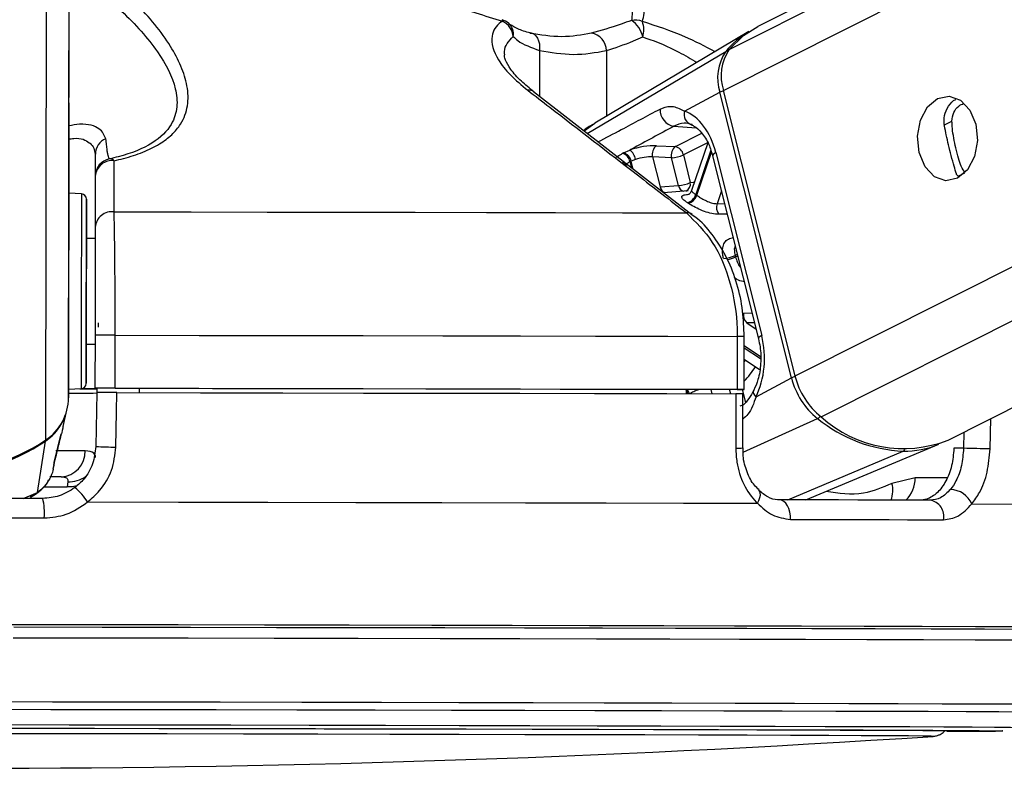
# Paper-space layout '3M DUO Surface Plate' of a CAD drawing. Header units: millimetres. Extents: x 10 to 10348, y 20 to 7979.
# Tile 94 of 117: x 8354 to 8410, y 3008 to 3050. Entities that reach past the tile are written whole.
import ezdxf

# ---------------------------------------------------------------- set-up
doc = ezdxf.new("R2010")
doc.units = ezdxf.units.MM

psp = doc.layouts.new('3M DUO Surface Plate')

# ---------------------------------------------------------------- linework, layer by layer
at = {"color": 8, "linetype": 'Continuous', "lineweight": 25}
for p, q in [((8394.074, 3046.336), (8664.302, 3182.35)), ((8394.402, 3048.653), (8660.126, 3182.399)), ((8398.127, 3030.157), (8699.669, 3181.931)), ((8399.617, 3027.835), (8705.631, 3181.86)), ((8356.975, 3028.922), (8357.175, 3178.601)), ((8355.686, 3026.529), (8355.881, 3172.302)), ((8383.651, 3048.6), (8383.647, 3045.988)), ((8386.354, 3043.889), (8394.201, 3048.534)), ((8387.447, 3048.59), (8387.442, 3044.865)), ((8386.781, 3044.468), (8386.177, 3044.026)), ((8391.263, 3044.3), (8392.52, 3044.211)), ((8406.551, 3044.363), (8407.018, 3044.598)), ((8391.35, 3043.152), (8392.851, 3043.908)), ((8393.177, 3043.373), (8391.803, 3042.681)), ((8393.352, 3042.946), (8392.505, 3040.435)), ((8392.564, 3040.395), (8393.388, 3042.84)), ((8388.454, 3042.221), (8388.351, 3042.231)), ((8388.78, 3042.302), (8388.872, 3041.935)), ((8388.958, 3041.868), (8388.842, 3042.332)), ((8407.368, 3041.481), (8407.751, 3041.673)), ((8393.957, 3040.649), (8393.71, 3039.917)), ((8393.71, 3039.917), (8394.138, 3039.924)), ((8394.859, 3037.044), (8394.739, 3036.984)), ((8394.761, 3036.898), (8394.881, 3036.958)), ((8395.209, 3033.713), (8395.69, 3033.729)), ((8395.829, 3033.175), (8395.403, 3033.159)), ((8395.403, 3033.159), (8395.92, 3032.812)), ((8396.166, 3031.247), (8395.254, 3031.86)), ((8395.253, 3031.758), (8396.17, 3031.142)), ((8395.252, 3030.947), (8395.322, 3031.054)), ((8393.36, 3029.394), (8393.421, 3029.15)), ((8394.483, 3029.147), (8394.421, 3029.394)), ((8395.131, 3029.394), (8395.315, 3028.66)), ((8395.193, 3025.844), (8399.41, 3027.742)), ((8409.177, 3026.02), (8409.22, 3027.737)), ((8407.696, 3026.97), (8407.674, 3026.058)), ((8397.713, 3023.137), (8404.257, 3025.895)), ((8406.741, 3024.384), (8404.93, 3024.384)), ((8354.411, 3023.219), (8355.213, 3023.547)), ((8354.804, 3023.322), (8355.213, 3023.547)), ((8355.571, 3023.871), (8356.902, 3023.869))]:
    psp.add_line(p, q, dxfattribs=at)
at = {"color": 7, "linetype": 'Continuous', "lineweight": 25}
for p, q in [((8659.186, 3182.41), (8396.013, 3049.948)), ((8406.794, 3026.516), (8715.203, 3181.747)), ((8356.997, 3045.628), (8357.175, 3178.601)), ((8395.513, 3049.665), (8386.779, 3044.47)), ((8392.288, 3039.285), (8383.316, 3046.245)), ((8391.865, 3045.159), (8393.875, 3046.23)), ((8397.928, 3030.051), (8393.875, 3046.23)), ((8398.127, 3030.157), (8394.074, 3046.336)), ((8356.997, 3045.628), (8356.975, 3028.922)), ((8390.276, 3043.2), (8391.35, 3043.152)), ((8393.181, 3043.366), (8392.267, 3040.656)), ((8358.493, 3042.724), (8358.487, 3037.951)), ((8388.421, 3042.801), (8388.769, 3042.955)), ((8390.061, 3042.562), (8390.485, 3040.872)), ((8391.135, 3042.514), (8390.061, 3042.562)), ((8391.527, 3040.949), (8391.135, 3042.514)), ((8391.803, 3042.681), (8392.195, 3041.116)), ((8393.461, 3042.628), (8396.056, 3032.266)), ((8393.644, 3042.81), (8396.24, 3032.448)), ((8389.087, 3042.427), (8388.842, 3042.332)), ((8358.492, 3041.477), (8358.488, 3038.583)), ((8390.485, 3040.872), (8391.527, 3040.949)), ((8357.706, 3040.467), (8356.99, 3040.505)), ((8392.083, 3040.64), (8390.672, 3040.539)), ((8358.487, 3037.951), (8357.987, 3037.952)), ((8358.487, 3037.951), (8358.487, 3037.951)), ((8358.48, 3032.464), (8358.475, 3029.464)), ((8359.611, 3029.463), (8359.615, 3032.463)), ((8357.979, 3031.952), (8358.479, 3031.951)), ((8394.859, 3032.396), (8394.855, 3029.396)), ((8395.25, 3029.395), (8395.254, 3032.395)), ((8395.253, 3031.1), (8396.122, 3030.516)), ((8395.918, 3028.979), (8397.928, 3030.051)), ((8356.975, 3029.401), (8357.691, 3029.437)), ((8358.475, 3029.455), (8358.475, 3029.464)), ((8360.975, 3029.452), (8358.475, 3029.455)), ((8358.475, 3029.455), (8358.475, 3029.447)), ((8358.475, 3029.455), (8358.475, 3029.442)), ((8358.475, 3029.447), (8358.584, 3029.447)), ((8358.475, 3029.442), (8358.475, 3029.447)), ((8358.58, 3029.213), (8358.523, 3026.161)), ((8358.585, 3029.455), (8358.58, 3029.205)), ((8360.975, 3029.458), (8360.975, 3029.211)), ((8391.96, 3029.399), (8391.957, 3029.153)), ((8394.957, 3029.394), (8391.96, 3029.394)), ((8395.166, 3026.077), (8395.165, 3029.145)), ((8356.67, 3027.292), (8356.884, 3028.212)), ((8356.168, 3025.246), (8356.562, 3026.878)), ((8356.545, 3026.81), (8356.565, 3026.877)), ((8355.213, 3023.547), (8355.676, 3026.469)), ((8398.739, 3023.135), (8406.269, 3026.284)), ((8395.166, 3026.077), (8395.166, 3026.077)), ((8407.674, 3026.058), (8407.125, 3026.058)), ((8356.136, 3025.133), (8356.173, 3025.245)), ((8356.11, 3024.884), (8356.151, 3025.061)), ((8356.564, 3024.442), (8355.918, 3024.442)), ((8356.937, 3024.164), (8356.902, 3023.869)), ((8404.93, 3024.384), (8403.615, 3024.066)), ((8396.079, 3023.675), (8396.067, 3023.685))]:
    psp.add_line(p, q, dxfattribs=at)
at = {"color": 8, "linetype": 'Continuous', "lineweight": 25, "flags": 128}
for points in [[(8381.535, 3050.34), (8381.543, 3050.336), (8381.549, 3050.325), (8381.554, 3050.308), (8381.556, 3050.285), (8381.557, 3050.256)], [(8393.644, 3042.81), (8393.562, 3042.761), (8393.503, 3042.715), (8393.468, 3042.672), (8393.46, 3042.634), (8393.461, 3042.628)], [(8392.195, 3041.116), (8392.358, 3041.134), (8392.43, 3041.139)], [(8357.706, 3040.467), (8357.706, 3040.465), (8357.706, 3040.238), (8357.705, 3039.651), (8357.704, 3038.743), (8357.702, 3037.577), (8357.7, 3036.233)], [(8357.7, 3036.233), (8357.698, 3034.801), (8357.696, 3033.379), (8357.695, 3032.064), (8357.693, 3030.947), (8357.692, 3030.102), (8357.691, 3029.588), (8357.691, 3029.437)], [(8396.24, 3032.448), (8396.158, 3032.399), (8396.099, 3032.352), (8396.064, 3032.309), (8396.055, 3032.271), (8396.057, 3032.265)], [(8395.918, 3028.979), (8395.848, 3029.069), (8395.801, 3029.156), (8395.778, 3029.237), (8395.781, 3029.31), (8395.794, 3029.348)], [(8357.917, 3025.913), (8357.474, 3025.912), (8356.924, 3025.912), (8356.278, 3025.912), (8356.256, 3025.912)], [(8357.448, 3023.921), (8357.205, 3023.876), (8356.902, 3023.869)], [(8396, 3022.943), (8396.086, 3023.107), (8396.142, 3023.265), (8396.165, 3023.409), (8396.155, 3023.535), (8396.111, 3023.636), (8396.079, 3023.675)], [(8351.235, 3011.272), (8355.98, 3011.265), (8360.69, 3011.258), (8365.339, 3011.251), (8369.901, 3011.243), (8374.351, 3011.234), (8378.665, 3011.226), (8382.819, 3011.217), (8386.792, 3011.208), (8390.56, 3011.199), (8394.104, 3011.19), (8397.404, 3011.181), (8400.442, 3011.172), (8403.202, 3011.163), (8405.668, 3011.155), (8407.827, 3011.146), (8409.667, 3011.138), (8411.178, 3011.13), (8412.352, 3011.122), (8413.183, 3011.114), (8413.665, 3011.107), (8413.799, 3011.101)], [(8351.261, 3011.708), (8356.074, 3011.701), (8360.851, 3011.693), (8365.566, 3011.686), (8370.193, 3011.678), (8374.707, 3011.669), (8379.083, 3011.661), (8383.296, 3011.652), (8387.325, 3011.643), (8391.148, 3011.634), (8394.742, 3011.625), (8398.089, 3011.616), (8401.171, 3011.606), (8403.97, 3011.597), (8406.471, 3011.588), (8408.661, 3011.58), (8410.527, 3011.571), (8412.06, 3011.563), (8413.251, 3011.555), (8414.093, 3011.548), (8414.583, 3011.541), (8414.719, 3011.534)], [(8352.367, 3010.402), (8357.019, 3010.395), (8361.627, 3010.388), (8366.166, 3010.38), (8370.609, 3010.372), (8374.93, 3010.364), (8379.106, 3010.356), (8383.112, 3010.347), (8386.925, 3010.338), (8390.523, 3010.33), (8393.886, 3010.321), (8396.995, 3010.312), (8399.831, 3010.303), (8402.379, 3010.294), (8404.623, 3010.286), (8406.551, 3010.278), (8408.153, 3010.269), (8409.418, 3010.262), (8410.34, 3010.254), (8410.912, 3010.247), (8411.133, 3010.241), (8411.135, 3010.24)], [(8409.896, 3010.047), (8409.889, 3010.044), (8409.875, 3010.044)]]:
    psp.add_lwpolyline(points, dxfattribs=at)
at = {"color": 7, "linetype": 'Continuous', "lineweight": 25, "flags": 128}
for points in [[(8394.402, 3048.653), (8395.211, 3049.44), (8396.013, 3049.948)], [(8383.1, 3049.586), (8383.229, 3049.569), (8383.348, 3049.514), (8383.454, 3049.423), (8383.541, 3049.3), (8383.606, 3049.151), (8383.647, 3048.979), (8383.662, 3048.794), (8383.651, 3048.6)], [(8406.199, 3045.875), (8406.854, 3046.011), (8407.496, 3045.783), (8408.027, 3045.224), (8408.365, 3044.42), (8408.46, 3043.493), (8408.297, 3042.585), (8407.901, 3041.834), (8407.332, 3041.354), (8406.676, 3041.218), (8406.035, 3041.446), (8405.504, 3042.005), (8405.165, 3042.809), (8405.071, 3043.736), (8405.234, 3044.644), (8405.63, 3045.395), (8406.199, 3045.875)], [(8356.994, 3043.324), (8356.994, 3043.36), (8356.994, 3043.035), (8356.993, 3042.398), (8356.992, 3041.547), (8356.99, 3040.611), (8356.989, 3039.733), (8356.988, 3039.046), (8356.988, 3038.656), (8356.988, 3038.62), (8356.988, 3038.945), (8356.989, 3039.582), (8356.99, 3040.433), (8356.991, 3041.368), (8356.993, 3042.247), (8356.994, 3042.933), (8356.994, 3043.324)], [(8388.361, 3042.77), (8388.375, 3042.777), (8388.421, 3042.801)], [(8388.842, 3042.332), (8388.795, 3042.309), (8388.78, 3042.302)], [(8357.985, 3036.163), (8357.986, 3037.434), (8357.988, 3038.537), (8357.989, 3039.395), (8357.99, 3039.95), (8357.99, 3040.165), (8357.99, 3040.024), (8357.989, 3039.538), (8357.988, 3038.739), (8357.987, 3037.952)], [(8359.558, 3039.457), (8363.923, 3039.45), (8368.231, 3039.443), (8372.466, 3039.435), (8376.611, 3039.428), (8380.651, 3039.42), (8384.568, 3039.412), (8388.348, 3039.404), (8391.977, 3039.395)], [(8357.987, 3037.952), (8357.987, 3038.087), (8357.987, 3038.251), (8357.987, 3038.058), (8357.986, 3037.528), (8357.985, 3036.719), (8357.984, 3035.718)], [(8357.979, 3031.952), (8357.978, 3031.367), (8357.977, 3030.508), (8357.976, 3029.953), (8357.976, 3029.738), (8357.976, 3029.879), (8357.977, 3030.365), (8357.978, 3031.164), (8357.979, 3032.221), (8357.981, 3033.464), (8357.983, 3034.808), (8357.985, 3036.163)], [(8357.984, 3035.718), (8357.982, 3034.634), (8357.981, 3033.585), (8357.98, 3032.684), (8357.979, 3032.028), (8357.978, 3031.69), (8357.979, 3031.704), (8357.979, 3031.952)], [(8358.654, 3033.158), (8358.654, 3033.157), (8358.654, 3033.151), (8358.654, 3033.136), (8358.653, 3033.112), (8358.653, 3033.082), (8358.652, 3033.045), (8358.651, 3033.004), (8358.65, 3032.959), (8358.65, 3032.912)], [(8359.615, 3032.463), (8364.368, 3032.456), (8369.059, 3032.448), (8373.67, 3032.44), (8378.181, 3032.432), (8382.573, 3032.423), (8386.828, 3032.414), (8390.93, 3032.405), (8394.859, 3032.396)], [(8357.623, 3029.434), (8358.326, 3029.434), (8358.584, 3029.434)], [(8359.611, 3029.463), (8364.364, 3029.456), (8369.055, 3029.448), (8373.666, 3029.44), (8378.177, 3029.432), (8382.569, 3029.423), (8386.824, 3029.414), (8390.925, 3029.405), (8394.855, 3029.396)], [(8359.658, 3026.126), (8359.696, 3028.125), (8359.717, 3029.213)], [(8359.717, 3029.213), (8364.442, 3029.206), (8369.107, 3029.198), (8373.691, 3029.19), (8378.176, 3029.182), (8382.544, 3029.173), (8386.777, 3029.164), (8390.858, 3029.156), (8394.769, 3029.147)], [(8360.975, 3029.458), (8365.13, 3029.451), (8369.232, 3029.444), (8373.267, 3029.437), (8377.22, 3029.43), (8381.079, 3029.422), (8384.83, 3029.415), (8388.462, 3029.407), (8391.96, 3029.399)], [(8394.769, 3029.147), (8394.77, 3027.147), (8394.771, 3026.059)], [(8394.855, 3029.396), (8395.01, 3029.396), (8395.131, 3029.396), (8395.211, 3029.395), (8395.248, 3029.395), (8395.24, 3029.395), (8395.187, 3029.394), (8395.091, 3029.394), (8394.957, 3029.394)], [(8355.519, 3023.218), (8354.008, 3023.22), (8352.496, 3023.222), (8350.982, 3023.224), (8349.467, 3023.226), (8347.953, 3023.228), (8346.439, 3023.23), (8344.926, 3023.232), (8343.415, 3023.234)], [(8358.057, 3023.016), (8363.198, 3023.008), (8368.273, 3022.999), (8373.257, 3022.991), (8378.127, 3022.982), (8382.858, 3022.972), (8387.429, 3022.963), (8391.816, 3022.953), (8396, 3022.943)], [(8397.867, 3022.031), (8397.867, 3022.24), (8397.84, 3022.445), (8397.785, 3022.637), (8397.706, 3022.806), (8397.606, 3022.947), (8397.489, 3023.052), (8397.36, 3023.117), (8397.225, 3023.139)], [(8405.784, 3023.116), (8404.792, 3023.118), (8403.778, 3023.121), (8402.74, 3023.124), (8401.68, 3023.127), (8400.598, 3023.13), (8399.495, 3023.133), (8398.37, 3023.136), (8397.225, 3023.139)], [(8408.148, 3022.911), (8411.235, 3022.901), (8414.024, 3022.891), (8416.502, 3022.882), (8418.658, 3022.873), (8420.479, 3022.864), (8421.959, 3022.855), (8423.089, 3022.847), (8423.864, 3022.839)], [(8343.332, 3022.127), (8344.863, 3022.125), (8346.396, 3022.123), (8347.931, 3022.121), (8349.466, 3022.119), (8351.001, 3022.117), (8352.535, 3022.115), (8354.068, 3022.113), (8355.599, 3022.111)], [(8397.867, 3022.031), (8399.027, 3022.028), (8400.167, 3022.025), (8401.285, 3022.022), (8402.382, 3022.019), (8403.456, 3022.016), (8404.507, 3022.013), (8405.536, 3022.01), (8406.54, 3022.007)], [(8421.358, 3015.875), (8421.263, 3015.879), (8420.825, 3015.886), (8420.04, 3015.894), (8418.911, 3015.902), (8417.444, 3015.911), (8415.645, 3015.919), (8413.524, 3015.928), (8411.091, 3015.938), (8408.358, 3015.947), (8405.337, 3015.956), (8402.045, 3015.966), (8398.496, 3015.975), (8394.708, 3015.985), (8390.7, 3015.994), (8386.491, 3016.004), (8382.101, 3016.013), (8377.553, 3016.022), (8372.867, 3016.031), (8368.068, 3016.039), (8363.177, 3016.047), (8358.22, 3016.055), (8353.221, 3016.062)], [(8420.489, 3015.721), (8420.851, 3015.727), (8420.895, 3015.734), (8420.584, 3015.741), (8419.918, 3015.748), (8418.901, 3015.756), (8417.538, 3015.765), (8415.837, 3015.773), (8413.804, 3015.782), (8411.451, 3015.792), (8408.789, 3015.801), (8405.831, 3015.81), (8402.593, 3015.82), (8399.089, 3015.83), (8395.339, 3015.839), (8391.36, 3015.849), (8387.172, 3015.858), (8382.797, 3015.867), (8378.255, 3015.876), (8373.569, 3015.885), (8368.764, 3015.894), (8363.863, 3015.902), (8358.889, 3015.91), (8353.869, 3015.917)], [(8411.529, 3015.792), (8408.864, 3015.801), (8405.902, 3015.81), (8402.66, 3015.82), (8399.152, 3015.83), (8395.397, 3015.839), (8391.413, 3015.849), (8387.22, 3015.858), (8382.839, 3015.867), (8378.291, 3015.876), (8373.6, 3015.885), (8368.789, 3015.894), (8363.881, 3015.902), (8358.901, 3015.91), (8353.875, 3015.917)], [(8353.835, 3015.327), (8358.817, 3015.32), (8363.753, 3015.312), (8368.617, 3015.304), (8373.386, 3015.295), (8378.036, 3015.287), (8382.543, 3015.278), (8386.886, 3015.269), (8391.042, 3015.259), (8394.991, 3015.25), (8398.713, 3015.24), (8402.19, 3015.231), (8405.404, 3015.221), (8408.339, 3015.212), (8410.981, 3015.203), (8413.316, 3015.193), (8415.333, 3015.185), (8417.022, 3015.176), (8418.375, 3015.168), (8419.384, 3015.16), (8420.044, 3015.152), (8420.353, 3015.145), (8420.378, 3015.142)], [(8352.922, 3010.204), (8357.531, 3010.197), (8362.093, 3010.19), (8366.581, 3010.182), (8370.969, 3010.174), (8375.23, 3010.166), (8379.34, 3010.158), (8383.274, 3010.149), (8387.01, 3010.14), (8390.526, 3010.132), (8393.8, 3010.123), (8396.814, 3010.114), (8399.551, 3010.105), (8401.993, 3010.097), (8404.127, 3010.088), (8405.94, 3010.08), (8407.421, 3010.072), (8408.563, 3010.065), (8409.357, 3010.057), (8409.8, 3010.051), (8409.896, 3010.047)], [(8353.961, 3010.198), (8358.445, 3010.191), (8362.873, 3010.184), (8367.218, 3010.177), (8371.454, 3010.169), (8375.554, 3010.161), (8379.493, 3010.153), (8383.247, 3010.144), (8386.793, 3010.136), (8390.108, 3010.127), (8393.173, 3010.119), (8395.968, 3010.11), (8398.476, 3010.102), (8400.682, 3010.093), (8402.573, 3010.085), (8404.135, 3010.078), (8405.361, 3010.07), (8406.242, 3010.063), (8406.772, 3010.056), (8406.95, 3010.05), (8406.772, 3010.044), (8406.77, 3010.044)], [(8405.944, 3009.737), (8405.949, 3009.737), (8405.839, 3009.744), (8405.374, 3009.75), (8404.554, 3009.757), (8403.387, 3009.765), (8401.878, 3009.772), (8400.038, 3009.78), (8397.878, 3009.789), (8395.412, 3009.797), (8392.655, 3009.805), (8389.625, 3009.814), (8386.341, 3009.823), (8382.824, 3009.831), (8379.096, 3009.839), (8375.18, 3009.848), (8371.102, 3009.856), (8366.887, 3009.863), (8362.561, 3009.871), (8358.153, 3009.878), (8353.69, 3009.885)]]:
    psp.add_lwpolyline(points, dxfattribs=at)
at = {"color": 7, "linetype": 'Continuous', "lineweight": 25}
for centre, radius, start, end in [((8381.253, 3049.381), 1, 49.1592, 73.5582), ((8389.069, 3049.287), 1.033, 66.5136, 101.7952), ((8388.074, 3049.069), 1.458, 11.5331, 57.4979), ((8381.071, 3049.264), 1.105, 6.027, 63.8671), ((8388.273, 3049.767), 1.295, 341.7057, 21.166), ((8386.434, 3048.576), 1.013, 0.8121, 81.2208), ((8398.105, 3045.33), 5.051, 120.878, 140.6197), ((8396.599, 3047.16), 2.656, 145.8021, 198.0728), ((8396.386, 3047.05), 2.641, 145.8021, 198.0728), ((8391.448, 3045.25), 0.968, 178.4591, 258.9817), ((8392.436, 3044.977), 0.599, 162.3526, 256.1748), ((8359.447, 3042.711), 0.953, 111.844, 179.2267), ((8390.642, 3042.722), 0.603, 127.4168, 195.3299), ((8391.716, 3042.674), 0.603, 127.4168, 195.3299), ((8391.219, 3042.573), 0.594, 10.4572, 77.2614), ((8359.315, 3042.102), 0.354, 44.701, 93.19), ((8388.178, 3042.185), 0.613, 11.0409, 72.6278), ((8388.24, 3042.215), 0.613, 11.0181, 72.8272), ((8388.306, 3042.317), 0.789, 8.0113, 54.008), ((8391.046, 3044.291), 1.779, 272.8518, 295.1643), ((8359.491, 3041.476), 0.999, 101.2791, 179.9087), ((8359.444, 3041.404), 0.955, 82.5902, 175.612), ((8391.439, 3042.726), 1.779, 272.8518, 295.1643), ((8357.69, 3040.167), 0.3, 359.923, 86.923), ((8391.894, 3040.605), 0.635, 281.5383, 344.4336), ((8391.948, 3040.577), 0.642, 281.3819, 343.621), ((8390.341, 3037.15), 3.934, 55.5834, 56.6123), ((8390.033, 3036.967), 3.613, 55.5834, 56.6123), ((8394.358, 3039.712), 0.68, 162.4171, 215.7671), ((8359.439, 3038.51), 0.954, 82.868, 175.6244), ((8393.983, 3038.555), 1.743, 272.9235, 295.6983), ((8387.063, 3035.015), 7.925, 13.7402, 14.3852), ((8395.806, 3033.61), 0.605, 170.2355, 228.2328), ((8359.01, 2812.604), 219.861, 89.8423, 90.13812), ((8394.871, 2986.899), 45.497, 89.5169, 90.0142), ((8357.676, 3029.737), 0.3, 272.923, 359.923), ((8402.039, 3031.059), 4.233, 193.7827, 231.6027), ((8402.26, 3031.171), 4.256, 193.7827, 231.6027), ((8357.373, 3218.832), 189.645, 269.87499, 270.3647), ((8357.826, 3099.631), 70.193, 269.90564, 270.53048), ((8359.005, 2809.604), 219.861, 89.8423, 90.13812), ((8354.078, 3028.938), 2.896, 303.7079, 359.6748), ((8354.056, 3028.885), 2.909, 303.8591, 340.2426), ((8404.629, 3034.158), 8.271, 230.8724, 267.4211), ((8404.275, 3032.999), 6.955, 227.9465, 291.2359), ((8349.484, 3035.758), 11.119, 235.9435, 303.9025), ((8349.496, 3035.652), 11.069, 269.8596, 303.9393), ((8404.307, 3031.037), 5.142, 269.4342, 292.4244), ((8356.49, 3025.867), 1.427, 272.9666, 1.8414), ((8359.749, 3047.463), 21.337, 266.704, 269.7555), ((8401.74, 2754.845), 271.278, 88.42901, 88.74665), ((8355.139, 3021.158), 3.459, 32.487, 50.5386), ((8406.878, 3022.331), 1.396, 24.5606, 87.5796), ((8352.061, 3022.412), 3.55, 355.1398, 13.1255), ((8405.627, 3022.196), 0.933, 348.3376, 80.3037), ((8350.585, 3854.707), 846.782, 266.097525, 273.748424), ((8407.031, 3217.303), 207.28, 269.91563, 270.78464), ((8407.055, 3212.089), 202.065, 269.90946, 270.79964)]:
    psp.add_arc(centre, radius, start, end, dxfattribs=at)
at = {"color": 8, "linetype": 'Continuous', "lineweight": 25}
for centre, radius, start, end in [((8381.352, 3049.521), 0.829, 350.2128, 47.9775), ((8394.305, 3048.346), 0.216, 83.4, 118.8537), ((8383.053, 3045.894), 0.452, 53.0682, 98.0761), ((8394.304, 3045.366), 0.965, 103.3009, 116.3691), ((8390.913, 3040.958), 0.437, 191.3295, 250.6662), ((8391.95, 3041.033), 0.432, 191.1622, 252.5928), ((8391.761, 3041.031), 0.442, 295.0593, 11.1212), ((8392.031, 3038.952), 0.447, 52.1687, 97.0028), ((8394.001, 3038.559), 1.827, 279.2661, 294.5743), ((8391.272, 3033.623), 5.479, 316.5646, 327.418), ((8398.356, 3029.186), 0.965, 103.2945, 116.3687), ((8391.367, 3028.931), 0.74, 17.1296, 36.2085), ((8391.427, 3028.953), 0.743, 15.6305, 36.4891), ((8399.191, 3028.172), 0.482, 296.9994, 321.5817), ((8355.543, 3026.459), 0.133, 4.1789, 24.5733), ((8394.864, 3028.448), 2.39, 267.7696, 277.2742), ((8404.163, 3026.098), 0.224, 294.7664, 330.1584), ((8357.02, 3025.729), 1.567, 266.9631, 306.2372), ((8402.185, 3023.67), 1.484, 338.3275, 15.4695), ((8403.285, 3024.324), 1.646, 312.9666, 2.0773)]:
    psp.add_arc(centre, radius, start, end, dxfattribs=at)
at = {"color": 7, "linetype": 'Continuous', "lineweight": 25}
for centre, major_axis, ratio, start_param, end_param in [((8391.32, 3041.571), (-0.074, 3.691), 0.67203, 5.041113, 6.031779), ((8389.397, 3042.728), (1.371, 0.289), 0.275199, 0.817972, 1.987666), ((8389.496, 3042.257), (0.886, 0.167), 0.295197, 0.825137, 1.99483), ((8393.916, 3031.209), (-0.074, 3.691), 0.67203, 4.050448, 5.041113)]:
    psp.add_ellipse(centre, major_axis=major_axis, ratio=ratio, start_param=start_param, end_param=end_param, dxfattribs=at)
at = {"color": 8, "linetype": 'Continuous', "lineweight": 25}
psp.add_ellipse((8389.435, 3042.226), major_axis=(0.886, 0.167), ratio=0.295197, start_param=2.811036, end_param=3.159145, dxfattribs=at)
at = {"color": 7, "linetype": 'Continuous', "lineweight": 25}
for points, knots in [([(8359.567, 3042.352), (8359.744, 3042.393), (8360.324, 3042.527), (8361.227, 3042.824), (8362.149, 3043.279), (8362.86, 3043.82), (8363.45, 3044.537), (8363.782, 3045.468), (8363.741, 3046.577), (8363.381, 3047.709), (8362.533, 3049.287), (8360.884, 3051.327), (8359.025, 3052.887), (8358.086, 3053.676)], [0, 0, 0, 0, 0.023998, 0.078566, 0.134948, 0.18925, 0.245064, 0.333088, 0.424341, 0.512359, 0.601528, 0.798472, 1, 1, 1, 1]), ([(8372.578, 3053.649), (8373.768, 3053.138), (8376.175, 3052.103), (8379.235, 3050.966), (8381.05, 3050.411), (8381.557, 3050.256)], [0, 0, 0, 0, 0.413472, 0.836281, 1, 1, 1, 1]), ([(8387.393, 3053.46), (8387.771, 3052.985), (8388.535, 3052.024), (8388.975, 3050.963), (8388.883, 3050.443), (8388.858, 3050.298)], [0, 0, 0, 0, 0.414625, 0.838122, 1, 1, 1, 1]), ([(8389.481, 3050.235), (8389.526, 3050.388), (8389.685, 3050.928), (8389.357, 3052.054), (8388.653, 3053.084), (8388.296, 3053.607)], [0, 0, 0, 0, 0.163716, 0.575625, 1, 1, 1, 1]), ([(8357.301, 3053.025), (8358.231, 3052.301), (8360.088, 3050.855), (8362.071, 3048.62), (8363.041, 3046.775), (8363.175, 3045.393), (8362.856, 3044.324), (8361.844, 3043.302), (8360.401, 3042.714), (8359.463, 3042.495), (8359.296, 3042.456)], [0, 0, 0, 0, 0.2028, 0.405181, 0.583305, 0.672495, 0.761402, 0.86887, 0.976541, 1, 1, 1, 1]), ([(8388.858, 3050.298), (8388.664, 3050.228), (8387.826, 3049.924), (8387.127, 3049.727), (8386.589, 3049.577)], [0, 0, 0, 0, 0.231591, 1, 1, 1, 1]), ([(8381.557, 3050.256), (8381.528, 3050.237), (8381.194, 3050.019), (8380.802, 3049.367), (8381.121, 3048.278), (8381.952, 3047.209), (8382.644, 3046.631), (8382.99, 3046.342)], [0, 0, 0, 0, 0.024281, 0.282768, 0.612987, 0.806483, 1, 1, 1, 1]), ([(8383.21, 3049.579), (8383.152, 3049.591), (8382.801, 3049.663), (8382.323, 3049.853), (8381.969, 3050.063), (8381.909, 3050.136), (8381.909, 3050.137)], [0, 0, 0, 0, 0.088964, 0.5350959, 0.9979824, 1, 1, 1, 1]), ([(8382.169, 3049.38), (8382.25, 3049.304), (8382.599, 3048.977), (8383.194, 3048.764), (8383.651, 3048.6)], [0, 0, 0, 0, 0.231926, 1, 1, 1, 1]), ([(8386.589, 3049.577), (8386.041, 3049.477), (8384.927, 3049.275), (8383.715, 3049.481), (8383.1, 3049.586)], [0, 0, 0, 0, 0.492367, 1, 1, 1, 1]), ([(8387.447, 3048.59), (8387.938, 3048.751), (8388.577, 3048.961), (8389.328, 3049.285), (8389.503, 3049.361)], [0, 0, 0, 0, 0.768074, 1, 1, 1, 1]), ([(8383.651, 3048.6), (8384.299, 3048.491), (8385.614, 3048.268), (8386.83, 3048.482), (8387.447, 3048.59)], [0, 0, 0, 0, 0.492725, 1, 1, 1, 1]), ([(8383.337, 3046.258), (8383.089, 3046.457), (8382.542, 3046.894), (8381.999, 3047.534), (8381.698, 3048.064), (8381.658, 3048.326), (8381.665, 3048.354), (8381.665, 3048.355)], [0, 0, 0, 0, 0.222753, 0.490697, 0.747178, 0.997689, 1, 1, 1, 1]), ([(8382.99, 3046.342), (8383.404, 3046.023), (8385.474, 3044.427), (8388.47, 3042.112), (8391.05, 3040.113), (8391.977, 3039.395)], [0, 0, 0, 0, 0.138099, 0.690493, 1, 1, 1, 1]), ([(8406.591, 3044.32), (8406.576, 3044.523), (8406.546, 3044.929), (8406.815, 3045.452), (8407.064, 3045.762), (8407.238, 3045.821), (8407.239, 3045.821)], [0, 0, 0, 0, 0.32933, 0.658161, 0.996858, 1, 1, 1, 1]), ([(8390.481, 3045.276), (8390.679, 3045.351), (8390.94, 3045.45), (8391.391, 3045.407), (8391.659, 3045.266), (8391.865, 3045.159)], [0, 0, 0, 0, 0.417867, 0.554004, 1, 1, 1, 1]), ([(8407.018, 3044.598), (8407.04, 3044.762), (8407.085, 3045.089), (8407.348, 3045.447), (8407.585, 3045.55), (8407.68, 3045.591)], [0, 0, 0, 0, 0.37603, 0.751573, 1, 1, 1, 1]), ([(8386.719, 3044.43), (8386.669, 3044.404), (8386.465, 3044.299), (8386.284, 3044.157), (8386.147, 3044.049)], [0, 0, 0, 0, 0.241983, 1, 1, 1, 1]), ([(8391.263, 3044.3), (8390.464, 3043.87), (8389.633, 3043.421), (8388.802, 3042.973), (8388.769, 3042.955)], [0, 0, 0, 0, 0.961066, 1, 1, 1, 1]), ([(8392.293, 3044.396), (8392.143, 3044.437), (8391.795, 3044.533), (8391.457, 3044.385), (8391.263, 3044.3)], [0, 0, 0, 0, 0.429774, 1, 1, 1, 1]), ([(8392.187, 3044.419), (8392.259, 3044.388), (8392.469, 3044.298), (8392.855, 3043.959), (8393.24, 3043.355), (8393.394, 3042.846), (8393.461, 3042.628)], [0, 0, 0, 0, 0.151547, 0.446609, 0.762663, 1, 1, 1, 1]), ([(8407.27, 3041.612), (8407.227, 3041.743), (8407.142, 3042.007), (8406.983, 3042.599), (8406.828, 3043.231), (8406.694, 3043.817), (8406.625, 3044.153), (8406.591, 3044.32)], [0, 0, 0, 0, 0.222076, 0.445772, 0.640142, 0.821651, 1, 1, 1, 1]), ([(8407.751, 3041.673), (8407.683, 3041.78), (8407.557, 3041.976), (8407.385, 3042.482), (8407.233, 3043.05), (8407.113, 3043.64), (8407.034, 3044.163), (8407.023, 3044.461), (8407.018, 3044.598)], [0, 0, 0, 0, 0.204636, 0.376335, 0.548834, 0.703363, 0.864285, 1, 1, 1, 1]), ([(8359.296, 3042.456), (8359.276, 3042.489), (8359.244, 3042.543), (8359.2, 3042.733), (8359.164, 3042.952), (8359.127, 3043.231), (8359.104, 3043.474), (8359.092, 3043.596)], [0, 0, 0, 0, 0.274859, 0.455099, 0.635728, 0.817628, 1, 1, 1, 1]), ([(8358.493, 3042.724), (8358.493, 3042.394), (8358.492, 3041.729), (8358.492, 3041.562), (8358.492, 3041.477)], [0, 0, 0, 0, 0.495319, 1, 1, 1, 1]), ([(8388.016, 3042.549), (8388.041, 3042.569), (8388.133, 3042.642), (8388.265, 3042.716), (8388.361, 3042.77)], [0, 0, 0, 0, 0.27439, 1, 1, 1, 1]), ([(8359.558, 3039.457), (8359.559, 3039.776), (8359.562, 3040.742), (8359.565, 3041.706), (8359.567, 3042.352)], [0, 0, 0, 0, 0.330975, 1, 1, 1, 1]), ([(8388.391, 3042.277), (8388.389, 3042.278), (8388.381, 3042.281), (8388.432, 3042.255), (8388.517, 3042.172), (8388.533, 3042.085), (8388.539, 3042.052)], [0, 0, 0, 0, 0.094557, 0.393163, 0.772848, 1, 1, 1, 1]), ([(8388.78, 3042.302), (8388.719, 3042.266), (8388.634, 3042.216), (8388.593, 3042.167), (8388.581, 3042.154)], [0, 0, 0, 0, 0.7188242, 1, 1, 1, 1]), ([(8407.368, 3041.481), (8407.341, 3041.501), (8407.294, 3041.536), (8407.277, 3041.589), (8407.27, 3041.612)], [0, 0, 0, 0, 0.572047, 1, 1, 1, 1]), ([(8392.021, 3039.983), (8391.973, 3040.016), (8391.838, 3040.109), (8391.709, 3040.238), (8391.7, 3040.346), (8391.827, 3040.419), (8392.016, 3040.441), (8392.112, 3040.453)], [0, 0, 0, 0, 0.116734, 0.333017, 0.551924, 0.773865, 1, 1, 1, 1]), ([(8392.261, 3040.659), (8392.24, 3040.608), (8392.2, 3040.51), (8392.105, 3040.44), (8392.062, 3040.422), (8392.066, 3040.423), (8392.067, 3040.423)], [0, 0, 0, 0, 0.337255, 0.651835, 0.898422, 1, 1, 1, 1]), ([(8392.564, 3040.395), (8392.634, 3040.349), (8392.774, 3040.255), (8393.04, 3040.103), (8393.318, 3039.979), (8393.549, 3039.918), (8393.669, 3039.917), (8393.71, 3039.917)], [0, 0, 0, 0, 0.219859, 0.440343, 0.66314, 0.88549, 1, 1, 1, 1]), ([(8393.806, 3039.314), (8393.744, 3039.316), (8393.56, 3039.319), (8393.21, 3039.395), (8392.786, 3039.552), (8392.382, 3039.751), (8392.176, 3039.882), (8392.075, 3039.947)], [0, 0, 0, 0, 0.119584, 0.349288, 0.573021, 0.788436, 1, 1, 1, 1]), ([(8359.615, 3032.463), (8359.615, 3033.357), (8359.614, 3035.143), (8359.596, 3037.516), (8359.575, 3038.849), (8359.56, 3039.375), (8359.558, 3039.457)], [0, 0, 0, 0, 0.31366, 0.627146, 0.941618, 1, 1, 1, 1]), ([(8391.977, 3039.395), (8392.497, 3038.883), (8393.538, 3037.859), (8394.534, 3035.493), (8394.847, 3033.574), (8394.858, 3032.538), (8394.859, 3032.396)], [0, 0, 0, 0, 0.317078, 0.634488, 0.949899, 1, 1, 1, 1]), ([(8395.244, 3032.395), (8395.23, 3032.876), (8395.201, 3033.887), (8394.87, 3035.378), (8394.328, 3036.807), (8393.563, 3038.05), (8392.869, 3038.89), (8392.393, 3039.208), (8392.285, 3039.28)], [0, 0, 0, 0, 0.173694, 0.364518, 0.557243, 0.749854, 0.943083, 1, 1, 1, 1]), ([(8358.488, 3038.583), (8358.488, 3038.511), (8358.487, 3038.051), (8358.485, 3036.885), (8358.483, 3034.809), (8358.481, 3033.245), (8358.48, 3032.464)], [0, 0, 0, 0, 0.058442, 0.373089, 0.686524, 1, 1, 1, 1]), ([(8394.072, 3036.814), (8394.056, 3036.888), (8394.01, 3037.099), (8394.015, 3037.424), (8394.125, 3037.724), (8394.335, 3037.932), (8394.544, 3037.972), (8394.649, 3037.993)], [0, 0, 0, 0, 0.116734, 0.333017, 0.551924, 0.773865, 1, 1, 1, 1]), ([(8396.056, 3032.266), (8396.089, 3032.114), (8396.187, 3031.663), (8396.21, 3030.855), (8396.072, 3029.993), (8395.879, 3029.543), (8395.795, 3029.348)], [0, 0, 0, 0, 0.154, 0.459575, 0.765713, 1, 1, 1, 1]), ([(8359.717, 3029.213), (8359.604, 3029.213), (8359.378, 3029.214), (8359.058, 3029.214), (8358.799, 3029.214), (8358.617, 3029.214), (8358.592, 3029.214), (8358.58, 3029.213)], [0, 0, 0, 0, 0.197556, 0.39511, 0.592696, 0.790302, 1, 1, 1, 1]), ([(8395.153, 3029.145), (8395.153, 3029.145), (8395.152, 3029.145), (8395.025, 3029.146), (8394.856, 3029.146), (8394.769, 3029.147)], [0, 0, 0, 0, 0.246345, 0.611985, 1, 1, 1, 1]), ([(8395.794, 3029.353), (8395.777, 3029.318), (8395.664, 3029.079), (8395.432, 3028.744), (8395.208, 3028.495), (8395.037, 3028.455), (8394.997, 3028.446)], [0, 0, 0, 0, 0.068742, 0.457858, 0.874377, 1, 1, 1, 1]), ([(8356.663, 3027.293), (8356.658, 3027.262), (8356.618, 3026.996), (8356.579, 3026.897), (8356.545, 3026.81)], [0, 0, 0, 0, 0.113054, 1, 1, 1, 1]), ([(8356.545, 3026.81), (8356.479, 3026.535), (8356.345, 3025.979), (8356.206, 3025.418), (8356.136, 3025.133)], [0, 0, 0, 0, 0.4932571, 1, 1, 1, 1]), ([(8358.523, 3026.161), (8358.483, 3025.828), (8358.404, 3025.161), (8357.937, 3024.355), (8357.512, 3023.982), (8357.337, 3023.828)], [0, 0, 0, 0, 0.370015, 0.740315, 1, 1, 1, 1]), ([(8358.511, 3025.532), (8358.496, 3025.628), (8358.46, 3025.858), (8358.117, 3025.893), (8357.917, 3025.913)], [0, 0, 0, 0, 0.416459, 1, 1, 1, 1]), ([(8358.057, 3023.016), (8358.293, 3023.22), (8358.866, 3023.717), (8359.498, 3024.791), (8359.605, 3025.681), (8359.658, 3026.126)], [0, 0, 0, 0, 0.260354, 0.63069, 1, 1, 1, 1]), ([(8394.771, 3026.059), (8394.784, 3025.794), (8394.819, 3025.079), (8395.182, 3023.977), (8395.676, 3023.262), (8395.978, 3022.965), (8396, 3022.943)], [0, 0, 0, 0, 0.220493, 0.593656, 0.970348, 1, 1, 1, 1]), ([(8396.092, 3023.706), (8396.002, 3023.785), (8395.726, 3024.026), (8395.391, 3024.701), (8395.169, 3025.455), (8395.189, 3025.927), (8395.195, 3026.077)], [0, 0, 0, 0, 0.166644, 0.508514, 0.844527, 1, 1, 1, 1]), ([(8407.125, 3026.058), (8407.097, 3025.723), (8407.04, 3025.054), (8406.7, 3024.169), (8406.21, 3023.505), (8405.674, 3023.162), (8405.32, 3023.128), (8405.184, 3023.116)], [0, 0, 0, 0, 0.215288, 0.430555, 0.64649, 0.863795, 1, 1, 1, 1]), ([(8407.674, 3026.058), (8407.645, 3025.724), (8407.588, 3025.057), (8407.303, 3024.252), (8407.044, 3023.879), (8406.937, 3023.725)], [0, 0, 0, 0, 0.370015, 0.740315, 1, 1, 1, 1]), ([(8408.148, 3022.911), (8408.298, 3023.116), (8408.661, 3023.612), (8409.062, 3024.685), (8409.139, 3025.576), (8409.177, 3026.02)], [0, 0, 0, 0, 0.2603539, 0.6306901, 1, 1, 1, 1]), ([(8356.149, 3025.052), (8356.151, 3025.057), (8356.161, 3025.092), (8356.166, 3025.143), (8356.171, 3025.201), (8356.171, 3025.225), (8356.171, 3025.24)], [0, 0, 0, 0, 0.06332, 0.371605, 0.636636, 1, 1, 1, 1]), ([(8354.821, 3023.295), (8354.947, 3023.363), (8355.156, 3023.476), (8355.465, 3023.737), (8355.72, 3023.978), (8355.811, 3024.205), (8355.837, 3024.27)], [0, 0, 0, 0, 0.299752, 0.499244, 0.858474, 1, 1, 1, 1]), ([(8356.564, 3024.442), (8356.678, 3024.431), (8356.817, 3024.418), (8356.932, 3024.32), (8356.935, 3024.233), (8356.937, 3024.164)], [0, 0, 0, 0, 0.477795, 0.583752, 1, 1, 1, 1]), ([(8357.337, 3023.828), (8357.047, 3023.646), (8356.49, 3023.295), (8355.834, 3023.243), (8355.519, 3023.218)], [0, 0, 0, 0, 0.519417, 1, 1, 1, 1]), ([(8397.227, 3023.144), (8397.199, 3023.143), (8396.983, 3023.133), (8396.607, 3023.24), (8396.247, 3023.536), (8396.079, 3023.675)], [0, 0, 0, 0, 0.073116, 0.565898, 1, 1, 1, 1]), ([(8406.937, 3023.725), (8406.754, 3023.543), (8406.402, 3023.192), (8405.985, 3023.14), (8405.784, 3023.116)], [0, 0, 0, 0, 0.5194166, 1, 1, 1, 1]), ([(8355.599, 3022.111), (8356.026, 3022.149), (8356.925, 3022.23), (8357.667, 3022.745), (8358.057, 3023.016)], [0, 0, 0, 0, 0.475859, 1, 1, 1, 1]), ([(8396, 3022.943), (8396.273, 3022.69), (8396.835, 3022.168), (8397.516, 3022.077), (8397.867, 3022.031)], [0, 0, 0, 0, 0.485349, 1, 1, 1, 1]), ([(8406.54, 3022.007), (8406.821, 3022.045), (8407.409, 3022.125), (8407.894, 3022.641), (8408.148, 3022.911)], [0, 0, 0, 0, 0.475859, 1, 1, 1, 1]), ([(8405.937, 3009.737), (8405.951, 3009.737), (8405.972, 3009.738), (8406.073, 3009.751), (8406.204, 3009.783), (8406.377, 3009.857), (8406.529, 3009.945), (8406.594, 3010.032), (8406.603, 3010.044)], [0, 0, 0, 0, 0.410622, 0.578322, 0.670263, 0.790899, 0.969832, 1, 1, 1, 1])]:
    psp.add_open_spline(points, degree=3, knots=knots, dxfattribs=at)
at = {"color": 8, "linetype": 'Continuous', "lineweight": 25}
for points, knots in [([(8393.601, 3048.528), (8393.032, 3048.826), (8391.691, 3049.528), (8390.288, 3049.977), (8389.481, 3050.235)], [0, 0, 0, 0, 0.424665, 1, 1, 1, 1]), ([(8381.688, 3048.357), (8381.682, 3048.416), (8381.655, 3048.653), (8381.794, 3049.015), (8382.043, 3049.257), (8382.169, 3049.38)], [0, 0, 0, 0, 0.137867, 0.561865, 1, 1, 1, 1]), ([(8389.503, 3049.361), (8389.559, 3049.342), (8390.227, 3049.118), (8391.31, 3048.675), (8392.235, 3048.117), (8392.571, 3047.915)], [0, 0, 0, 0, 0.055963, 0.657699, 1, 1, 1, 1]), ([(8386.964, 3043.415), (8387.404, 3043.647), (8388.576, 3044.266), (8389.749, 3044.888), (8390.481, 3045.276)], [0, 0, 0, 0, 0.375705, 1, 1, 1, 1]), ([(8359.092, 3043.596), (8359.002, 3043.799), (8358.82, 3044.21), (8357.969, 3044.494), (8357.194, 3044.363), (8356.979, 3044.327)], [0, 0, 0, 0, 0.413826, 0.837497, 1, 1, 1, 1]), ([(8356.978, 3043.57), (8357.082, 3043.589), (8357.636, 3043.693), (8357.971, 3043.507), (8358.39, 3043.19), (8358.444, 3042.949), (8358.493, 3042.724)], [0, 0, 0, 0, 0.097083, 0.517737, 0.547714, 1, 1, 1, 1]), ([(8392.27, 3040.655), (8392.272, 3040.637), (8392.275, 3040.6), (8392.377, 3040.521), (8392.472, 3040.457), (8392.505, 3040.435)], [0, 0, 0, 0, 0.374611, 0.779647, 1, 1, 1, 1]), ([(8394.288, 3039.324), (8394.234, 3039.323), (8394.074, 3039.32), (8393.913, 3039.316), (8393.806, 3039.314)], [0, 0, 0, 0, 0.336995, 1, 1, 1, 1]), ([(8394.734, 3037.544), (8394.718, 3037.497), (8394.68, 3037.385), (8394.694, 3037.182), (8394.728, 3037.036), (8394.739, 3036.984)], [0, 0, 0, 0, 0.3178439, 0.7596452, 1, 1, 1, 1]), ([(8394.761, 3036.898), (8394.79, 3036.802), (8394.847, 3036.612), (8394.95, 3036.398), (8395.029, 3036.314), (8395.047, 3036.295)], [0, 0, 0, 0, 0.435866, 0.872971, 1, 1, 1, 1]), ([(8395.275, 3035.492), (8395.215, 3035.499), (8395.039, 3035.521), (8394.831, 3035.604), (8394.708, 3035.728), (8394.685, 3035.751)], [0, 0, 0, 0, 0.2966489, 0.8664681, 1, 1, 1, 1]), ([(8392.696, 3029.394), (8392.638, 3029.371), (8392.484, 3029.311), (8392.295, 3029.216), (8392.185, 3029.16), (8392.146, 3029.14)], [0, 0, 0, 0, 0.283667, 0.747603, 1, 1, 1, 1]), ([(8395.918, 3028.979), (8395.79, 3028.606), (8395.608, 3028.073), (8395.268, 3027.795), (8395.165, 3027.712)], [0, 0, 0, 0, 0.700137, 1, 1, 1, 1]), ([(8356.104, 3024.885), (8356.1, 3024.859), (8356.069, 3024.671), (8355.915, 3024.323), (8355.628, 3023.881), (8355.348, 3023.656), (8355.213, 3023.547)], [0, 0, 0, 0, 0.048653, 0.347948, 0.684853, 1, 1, 1, 1]), ([(8356.136, 3025.133), (8356.127, 3025.036), (8356.117, 3024.916), (8356.14, 3025.039), (8356.144, 3025.062)], [0, 0, 0, 0, 0.81268, 1, 1, 1, 1]), ([(8403.615, 3024.066), (8403.082, 3023.837), (8401.86, 3023.313), (8400.596, 3023.505), (8399.884, 3023.613)], [0, 0, 0, 0, 0.436719, 1, 1, 1, 1])]:
    psp.add_open_spline(points, degree=3, knots=knots, dxfattribs=at)

doc.saveas('drawing.dxf')
